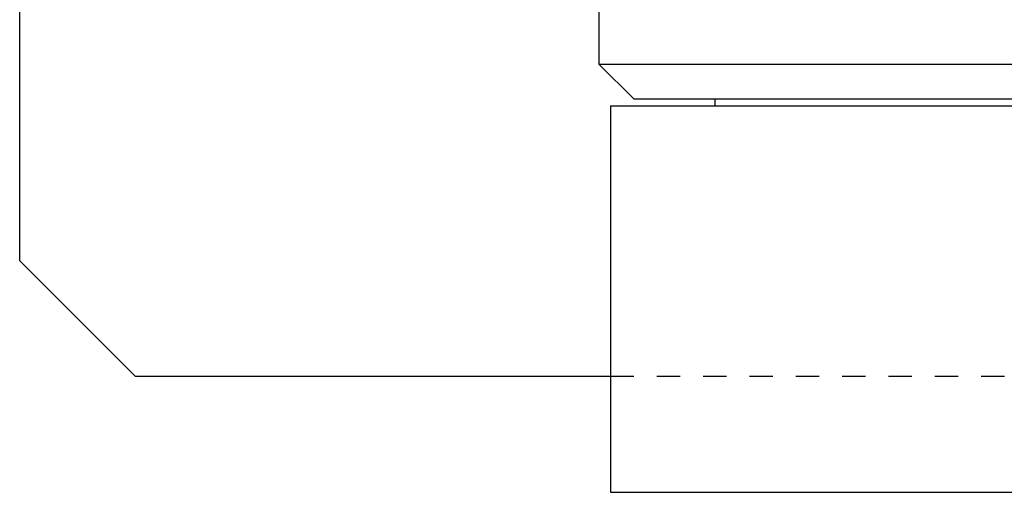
# Model space of a CAD drawing. Extents: x -105 to 105, y -146 to 645.
# Tile 2 of 14: x -105 to -63, y 12 to 32. Entities that reach past the tile are written whole.
import ezdxf

# ---------------------------------------------------------------- set-up
doc = ezdxf.new("R2010")
doc.units = 0
doc.linetypes.add('DASHED', pattern=[2, 1, -1])
doc.layers.add('AM_0', color=7, linetype='CONTINUOUS')
doc.layers.add('AM_3', color=7, linetype='DASHED')

msp = doc.modelspace()

# ---------------------------------------------------------------- linework, layer by layer
at = {"layer": 'AM_0', "color": 7, "linetype": 'CONTINUOUS'}
for p, q in [((-105, 21.5), (-105, 311.5)), ((-80, 291.5), (-80, 30)), ((-80, 30), (-78.5, 28.5)), ((-80, 30), (-61.611, 30)), ((-78.5, 28.5), (-61.652, 28.5)), ((-75, 28.5), (-75, 28.2)), ((-79.5, 28.2), (-79.5, 11.5)), ((-79.5, 28.2), (-61.661, 28.2)), ((-100, 16.5), (-105, 21.5)), ((-79.5, 16.5), (-100, 16.5)), ((-79.5, 11.5), (-58.063, 11.5))]:
    msp.add_line(p, q, dxfattribs=at)
at = {"layer": 'AM_3', "color": 6, "linetype": 'DASHED'}
msp.add_line((79.5, 16.5), (-79.5, 16.5), dxfattribs=at)

doc.saveas('drawing.dxf')
